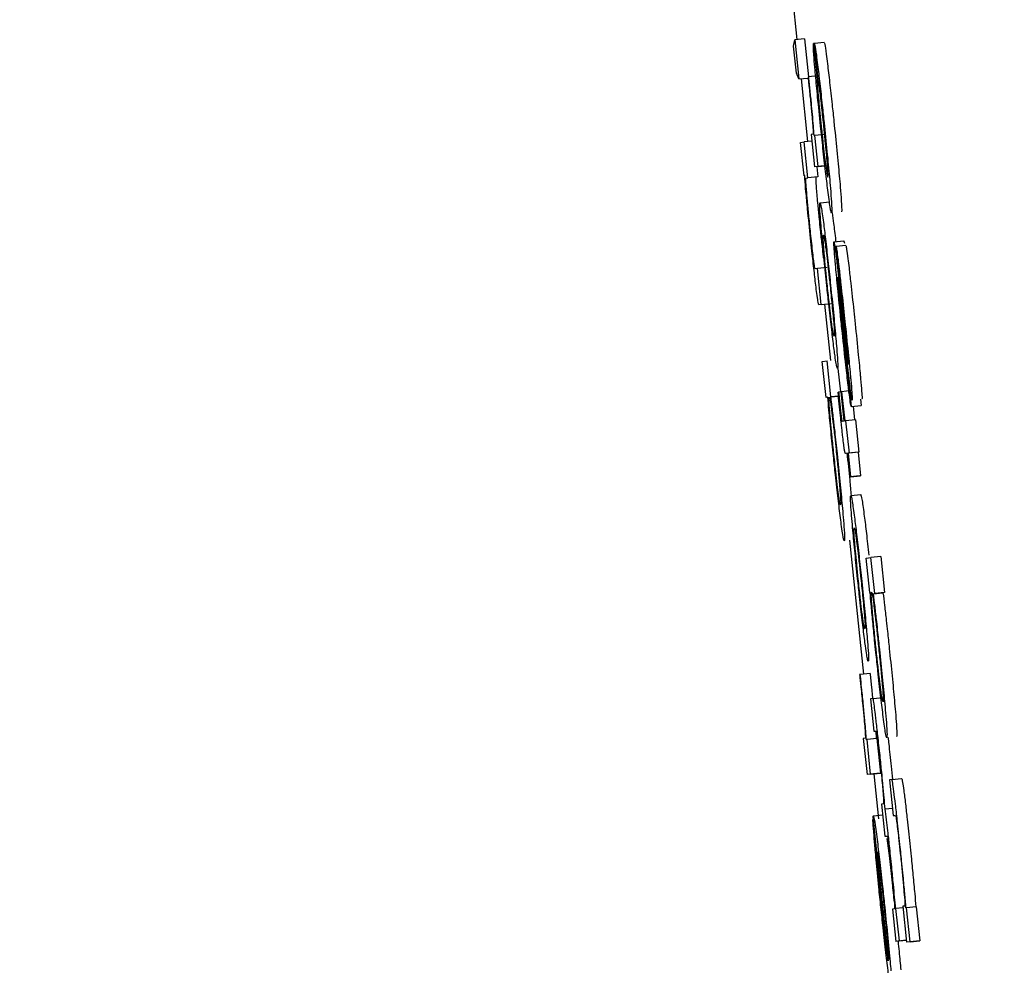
# Model space of a CAD drawing. Header units: inches. Extents: x 170 to 312, y 215 to 248.
# Tile 206 of 256: x 210.2375 to 210.2571, y 243.629 to 243.6478. Entities that reach past the tile are written whole.
import ezdxf

# ---------------------------------------------------------------- set-up
doc = ezdxf.new("R2010")
doc.units = ezdxf.units.IN
doc.header["$LTSCALE"] = 0.25
doc.header["$MEASUREMENT"] = 0
doc.layers.add('ANNOTATIONS', color=1, linetype='Continuous')
doc.layers.add('MOTOR RH', color=7, linetype='Continuous')
doc.styles.add('ARIAL', font='arial.ttf', dxfattribs={"height": 0.09375})
doc.dimstyles.new('STANDARD$0', dxfattribs={"dimtxt": 0.09375, "dimasz": 0.09375, "dimexe": 0.03125, "dimexo": 0.046875, "dimgap": 0.09, "dimtad": 0, "dimtih": 1, "dimtoh": 1, "dimdec": 4, "dimzin": 0, "dimdsep": 46, "dimtxsty": 'ARIAL', "dimcen": 0.09, "dimadec": 0, "dimazin": 0, "dimtfac": 1, "dimtdec": 4, "dimtofl": 0, "dimtmove": 0, "dimatfit": 1, "dimfxl": 1, "dimtolj": 1, "dimtzin": 0, "dimarcsym": 0})

# ---------------------------------------------------------------- blocks, each defined once
blk = doc.blocks.new('*D31')
at = {"layer": 'ANNOTATIONS', "color": 0, "lineweight": -2, "transparency": 16777216}
for p, q in [((209.952995, 244.125047), (211.798957, 244.125047)), ((211.767707, 244.031297), (211.767707, 242.331666)), ((211.767707, 240.197174), (211.767707, 241.896805)), ((211.037182, 240.103424), (211.798957, 240.103424))]:
    blk.add_line(p, q, dxfattribs=at)
at = {"layer": 'ANNOTATIONS', "color": 0, "transparency": 16777216}
for points in [[(211.752082, 244.031297), (211.783332, 244.031297), (211.767707, 244.125047)], [(211.752082, 240.197174), (211.783332, 240.197174), (211.767707, 240.103424)]]:
    blk.add_solid(points, dxfattribs=at)
at = {"layer": 'defpoints', "color": 0, "transparency": 16777216}
for p in [(209.90612, 244.125047), (210.990307, 240.103424), (211.767707, 240.103424)]:
    blk.add_point(p, dxfattribs=at)
at = {"layer": 'ANNOTATIONS', "color": 0, "transparency": 16777216, "insert": (211.767707, 242.114236), "char_height": 0.09375, "attachment_point": 5, "style": 'ARIAL'}
blk.add_mtext('\\A1;OPENING\\PHEIGHT', dxfattribs=at)
blk = doc.blocks.new('*D32')
at = {"layer": 'ANNOTATIONS', "color": 0, "lineweight": -2, "transparency": 16777216}
for p, q in [((209.952995, 244.96103), (212.453946, 244.96103)), ((212.422696, 244.86728), (212.422696, 242.749657)), ((212.422696, 240.197174), (212.422696, 242.314797)), ((211.957527, 240.103424), (212.453946, 240.103424))]:
    blk.add_line(p, q, dxfattribs=at)
at = {"layer": 'ANNOTATIONS', "color": 0, "transparency": 16777216}
for points in [[(212.407071, 244.86728), (212.438321, 244.86728), (212.422696, 244.96103)], [(212.407071, 240.197174), (212.438321, 240.197174), (212.422696, 240.103424)]]:
    blk.add_solid(points, dxfattribs=at)
at = {"layer": 'defpoints', "color": 0, "transparency": 16777216}
for p in [(209.90612, 244.96103), (211.910652, 240.103424), (212.422696, 240.103424)]:
    blk.add_point(p, dxfattribs=at)
at = {"layer": 'ANNOTATIONS', "color": 0, "transparency": 16777216, "insert": (212.422696, 242.532227), "char_height": 0.09375, "attachment_point": 5, "style": 'ARIAL'}
blk.add_mtext('\\A1;TOTAL\\PHEIGHT', dxfattribs=at)

msp = doc.modelspace()

# ---------------------------------------------------------------- linework, layer by layer
at = {"layer": 'MOTOR RH'}
for p, q in [((210.252598, 243.65074), (210.252948, 243.647397)), ((210.252882, 243.647268), (210.252905, 243.647392)), ((210.252939, 243.646729), (210.252882, 243.647268)), ((210.253101, 243.647412), (210.252905, 243.647392)), ((210.252905, 243.647392), (210.252987, 243.646614)), ((210.253101, 243.647412), (210.25318, 243.646658)), ((210.253295, 243.647321), (210.253274, 243.647318)), ((210.253274, 243.647318), (210.253349, 243.646604)), ((210.25349, 243.647341), (210.253295, 243.647321)), ((210.25337, 243.646606), (210.253295, 243.647321)), ((210.252987, 243.646614), (210.252939, 243.646729)), ((210.253181, 243.646658), (210.253168, 243.646657)), ((210.253362, 243.646678), (210.253181, 243.646658)), ((210.252987, 243.646614), (210.25317, 243.646633)), ((210.25303, 243.646618), (210.25316, 243.645371)), ((210.253266, 243.645515), (210.253229, 243.64551)), ((210.253229, 243.64551), (210.253296, 243.644867)), ((210.253302, 243.645492), (210.25329, 243.645491)), ((210.253498, 243.645513), (210.253302, 243.645492)), ((210.253367, 243.644876), (210.253302, 243.645492)), ((210.253021, 243.645355), (210.253092, 243.645364)), ((210.253091, 243.644693), (210.253021, 243.645355)), ((210.253242, 243.64538), (210.253092, 243.645364)), ((210.253167, 243.64465), (210.253092, 243.645364)), ((210.253367, 243.644876), (210.253562, 243.644897)), ((210.253492, 243.644888), (210.253296, 243.644867)), ((210.253367, 243.644876), (210.253296, 243.644867)), ((210.253341, 243.644872), (210.253363, 243.64467)), ((210.253102, 243.644694), (210.253091, 243.644693)), ((210.253131, 243.644645), (210.253167, 243.64465)), ((210.253363, 243.64467), (210.253167, 243.64465)), ((210.253363, 243.64467), (210.253327, 243.644666)), ((210.253407, 243.644155), (210.253603, 243.644176)), ((210.253646, 243.643953), (210.253676, 243.643744)), ((210.253684, 243.64338), (210.253879, 243.643401)), ((210.253723, 243.643284), (210.253726, 243.643284)), ((210.253798, 243.642569), (210.253723, 243.643284)), ((210.253921, 243.643304), (210.253726, 243.643284)), ((210.253356, 243.642848), (210.253311, 243.642843)), ((210.253552, 243.642869), (210.253356, 243.642848)), ((210.253431, 243.642134), (210.253356, 243.642848)), ((210.253431, 243.642134), (210.253627, 243.642155)), ((210.253431, 243.642134), (210.253386, 243.642128)), ((210.253499, 243.64214), (210.253616, 243.641021)), ((210.253916, 243.641279), (210.253831, 243.642057)), ((210.253836, 243.642133), (210.253893, 243.641605)), ((210.253451, 243.641001), (210.253549, 243.641014)), ((210.253527, 243.640287), (210.253451, 243.641001)), ((210.253624, 243.640299), (210.253549, 243.641014)), ((210.253763, 243.640864), (210.253812, 243.640398)), ((210.253954, 243.640824), (210.254029, 243.64011)), ((210.253967, 243.640965), (210.253971, 243.640951)), ((210.253765, 243.640393), (210.253776, 243.640394)), ((210.253826, 243.640399), (210.253776, 243.640394)), ((210.253826, 243.6404), (210.253837, 243.640402)), ((210.253887, 243.639821), (210.253826, 243.6404)), ((210.254033, 243.640422), (210.253837, 243.640402)), ((210.253837, 243.640402), (210.253898, 243.639823)), ((210.253562, 243.640291), (210.253527, 243.640287)), ((210.253616, 243.640298), (210.253773, 243.640315)), ((210.253616, 243.640298), (210.253624, 243.640299)), ((210.253773, 243.640315), (210.253624, 243.640299)), ((210.254212, 243.640253), (210.254225, 243.64013)), ((210.254029, 243.64011), (210.254225, 243.64013)), ((210.254065, 243.640114), (210.254094, 243.639843)), ((210.253844, 243.639815), (210.253887, 243.639821)), ((210.253898, 243.639823), (210.253916, 243.639824)), ((210.254112, 243.639845), (210.253916, 243.639824)), ((210.253916, 243.639824), (210.253984, 243.639181)), ((210.254112, 243.639845), (210.254179, 243.639202)), ((210.253914, 243.639173), (210.253913, 243.639173)), ((210.253955, 243.639178), (210.253914, 243.639173)), ((210.254004, 243.638709), (210.253955, 243.639178)), ((210.254162, 243.6392), (210.253966, 243.639179)), ((210.253984, 243.639181), (210.253966, 243.639179)), ((210.253966, 243.639179), (210.254015, 243.63871)), ((210.254179, 243.639202), (210.253984, 243.639181)), ((210.254179, 243.639202), (210.254162, 243.6392)), ((210.254162, 243.6392), (210.254211, 243.638731)), ((210.2542, 243.638729), (210.254004, 243.638709)), ((210.254015, 243.63871), (210.254004, 243.638709)), ((210.254015, 243.63871), (210.254211, 243.638731)), ((210.254211, 243.638731), (210.2542, 243.638729)), ((210.254019, 243.638338), (210.254215, 243.638358)), ((210.25399, 243.637451), (210.254268, 243.634791)), ((210.254324, 243.637092), (210.25442, 243.637105)), ((210.254395, 243.636411), (210.254324, 243.637092)), ((210.254616, 243.637125), (210.25442, 243.637105)), ((210.254495, 243.63639), (210.25442, 243.637105)), ((210.254616, 243.637125), (210.254691, 243.636411)), ((210.254404, 243.636412), (210.254395, 243.636411)), ((210.254463, 243.636386), (210.254658, 243.636406)), ((210.254463, 243.636386), (210.254495, 243.63639)), ((210.254691, 243.636411), (210.254495, 243.63639)), ((210.254691, 243.636411), (210.254658, 243.636406)), ((210.254206, 243.634784), (210.254193, 243.634783)), ((210.254402, 243.634805), (210.254206, 243.634784)), ((210.25443, 243.634541), (210.254453, 243.634316)), ((210.25446, 243.634304), (210.254656, 243.634324)), ((210.25446, 243.634304), (210.254408, 243.634297)), ((210.254408, 243.634297), (210.254475, 243.633654)), ((210.254475, 243.633654), (210.254522, 243.63366)), ((210.254304, 243.633515), (210.254267, 243.63351)), ((210.254267, 243.63351), (210.254342, 243.632795)), ((210.254341, 243.633489), (210.254329, 243.633488)), ((210.254536, 243.63351), (210.254341, 243.633489)), ((210.254413, 243.632804), (210.254341, 243.633489)), ((210.254536, 243.63351), (210.254608, 243.632825)), ((210.254538, 243.632816), (210.254342, 243.632795)), ((210.254413, 243.632804), (210.254342, 243.632795)), ((210.254413, 243.632804), (210.254608, 243.632825)), ((210.254476, 243.632809), (210.254569, 243.631917)), ((210.254608, 243.632825), (210.254538, 243.632816)), ((210.254833, 243.6327), (210.254786, 243.632693)), ((210.254786, 243.632693), (210.254861, 243.631979)), ((210.254833, 243.6327), (210.255029, 243.63272)), ((210.254667, 243.632216), (210.254627, 243.63221)), ((210.254627, 243.63221), (210.254695, 243.631568)), ((210.254467, 243.631974), (210.25465, 243.631993)), ((210.254846, 243.632123), (210.254701, 243.632108)), ((210.254861, 243.631979), (210.254907, 243.631985)), ((210.254467, 243.631906), (210.254459, 243.631905)), ((210.254459, 243.631905), (210.254534, 243.631191)), ((210.254763, 243.629093), (210.254461, 243.631958)), ((210.254695, 243.631568), (210.254744, 243.631574)), ((210.254542, 243.631192), (210.254534, 243.631191)), ((210.25477, 243.629124), (210.254546, 243.63126)), ((210.254887, 243.630129), (210.254847, 243.630124)), ((210.254847, 243.630124), (210.254914, 243.629481)), ((210.254917, 243.630133), (210.254909, 243.630132)), ((210.255054, 243.630147), (210.254917, 243.630133)), ((210.254985, 243.62949), (210.254917, 243.630133)), ((210.255095, 243.630183), (210.255051, 243.630178)), ((210.255051, 243.630178), (210.255126, 243.629464)), ((210.255125, 243.63015), (210.255116, 243.630149)), ((210.255321, 243.63017), (210.255125, 243.63015)), ((210.255196, 243.629472), (210.255125, 243.63015)), ((210.255321, 243.63017), (210.255392, 243.629493)), ((210.25511, 243.629502), (210.254914, 243.629481)), ((210.254985, 243.62949), (210.254914, 243.629481)), ((210.254985, 243.62949), (210.255122, 243.629504)), ((210.255122, 243.629503), (210.25511, 243.629502)), ((210.255322, 243.629484), (210.255126, 243.629464)), ((210.255196, 243.629472), (210.255126, 243.629464)), ((210.255196, 243.629472), (210.255392, 243.629493)), ((210.255392, 243.629493), (210.255322, 243.629484))]:
    msp.add_line(p, q, dxfattribs=at)
for points, knots in [([(210.25331, 243.646784), (210.253302, 243.64687), (210.253283, 243.64709), (210.253274, 243.64725), (210.253274, 243.647301), (210.253274, 243.647318)], [0, 0, 0, 0, 0.297508, 0.760144, 1, 1, 1, 1]), ([(210.253295, 243.647321), (210.253298, 243.647312), (210.253305, 243.647291), (210.253328, 243.647138), (210.25335, 243.646962), (210.253359, 243.646894)], [0, 0, 0, 0, 0.310526, 0.73693, 1, 1, 1, 1]), ([(210.25349, 243.647341), (210.253493, 243.647333), (210.253501, 243.647312), (210.253524, 243.647158), (210.253546, 243.646982), (210.253554, 243.646915)], [0, 0, 0, 0, 0.310514, 0.736903, 1, 1, 1, 1]), ([(210.253359, 243.646894), (210.253373, 243.646776), (210.253401, 243.64654), (210.253447, 243.646125), (210.253475, 243.645859), (210.253487, 243.645746)], [0, 0, 0, 0, 0.3657506, 0.7303022, 1, 1, 1, 1]), ([(210.253554, 243.646915), (210.253568, 243.646797), (210.253597, 243.64656), (210.253643, 243.646146), (210.253671, 243.64588), (210.253683, 243.645767)], [0, 0, 0, 0, 0.365742, 0.730297, 1, 1, 1, 1]), ([(210.253168, 243.646657), (210.25317, 243.646634), (210.253175, 243.646588), (210.253183, 243.646515), (210.253188, 243.646464), (210.253191, 243.646436)], [0, 0, 0, 0, 0.310421, 0.620428, 1, 1, 1, 1]), ([(210.253206, 243.646421), (210.253204, 243.646448), (210.253198, 243.646501), (210.253189, 243.64658), (210.253184, 243.646632), (210.253181, 243.646658)], [0, 0, 0, 0, 0.336831, 0.668929, 1, 1, 1, 1]), ([(210.253418, 243.645681), (210.253398, 243.645876), (210.253361, 243.646233), (210.253326, 243.646596), (210.253312, 243.646751), (210.25331, 243.646784)], [0, 0, 0, 0, 0.484499, 0.889986, 1, 1, 1, 1]), ([(210.253349, 243.646604), (210.253351, 243.646564), (210.253354, 243.64649), (210.253364, 243.646352), (210.253373, 243.64625), (210.253375, 243.64623)], [0, 0, 0, 0, 0.485668, 0.899273, 1, 1, 1, 1]), ([(210.253418, 243.646271), (210.253412, 243.646316), (210.253396, 243.646446), (210.253382, 243.646539), (210.253373, 243.646587), (210.25337, 243.646606)], [0, 0, 0, 0, 0.239502, 0.701395, 1, 1, 1, 1]), ([(210.253191, 243.646436), (210.253202, 243.646332), (210.253224, 243.646125), (210.253249, 243.645858), (210.253258, 243.645743), (210.253263, 243.645691)], [0, 0, 0, 0, 0.349914, 0.703099, 1, 1, 1, 1]), ([(210.25329, 243.645491), (210.253281, 243.645614), (210.253269, 243.645782), (210.253235, 243.646142), (210.253216, 243.646326), (210.253206, 243.646421)], [0, 0, 0, 0, 0.564918, 0.7763, 1, 1, 1, 1]), ([(210.25348, 243.645708), (210.253466, 243.645838), (210.253444, 243.646043), (210.253425, 243.64621), (210.253418, 243.646271)], [0, 0, 0, 0, 0.637389, 1, 1, 1, 1]), ([(210.253375, 243.64623), (210.253382, 243.646156), (210.253396, 243.646008), (210.253417, 243.645798), (210.253429, 243.645682), (210.253432, 243.645656)], [0, 0, 0, 0, 0.437269, 0.874328, 1, 1, 1, 1]), ([(210.253263, 243.645691), (210.253265, 243.645652), (210.253274, 243.645523), (210.253269, 243.645518), (210.253266, 243.645515)], [0, 0, 0, 0, 0.302244, 1, 1, 1, 1]), ([(210.253562, 243.644406), (210.253548, 243.644523), (210.253519, 243.644757), (210.253467, 243.645219), (210.253434, 243.645533), (210.253418, 243.645681)], [0, 0, 0, 0, 0.34477, 0.69002, 1, 1, 1, 1]), ([(210.253553, 243.644941), (210.253548, 243.645006), (210.253538, 243.645127), (210.253513, 243.645389), (210.253493, 243.645586), (210.253482, 243.645693), (210.25348, 243.645708)], [0, 0, 0, 0, 0.353559, 0.652351, 0.950402, 1, 1, 1, 1]), ([(210.253487, 243.645746), (210.253507, 243.645553), (210.253547, 243.645166), (210.25359, 243.64472), (210.253607, 243.644518), (210.253613, 243.644446)], [0, 0, 0, 0, 0.390143, 0.783014, 1, 1, 1, 1]), ([(210.253683, 243.645767), (210.253703, 243.645574), (210.253743, 243.645186), (210.253785, 243.644741), (210.253803, 243.644539), (210.253809, 243.644467)], [0, 0, 0, 0, 0.390445, 0.783018, 1, 1, 1, 1]), ([(210.253432, 243.645656), (210.253443, 243.645551), (210.253464, 243.645357), (210.253493, 243.645105), (210.253509, 243.644977), (210.253516, 243.644922), (210.253517, 243.644917)], [0, 0, 0, 0, 0.358036, 0.66096, 0.96346, 1, 1, 1, 1]), ([(210.253517, 243.644917), (210.253529, 243.644833), (210.253551, 243.644677), (210.253558, 243.64467), (210.253562, 243.644666)], [0, 0, 0, 0, 0.540623, 1, 1, 1, 1]), ([(210.253562, 243.644666), (210.253564, 243.644672), (210.253567, 243.644683), (210.253565, 243.644768), (210.253557, 243.644882), (210.253553, 243.644941)], [0, 0, 0, 0, 0.379918, 0.683895, 1, 1, 1, 1]), ([(210.25322, 243.643449), (210.253199, 243.643648), (210.253164, 243.64398), (210.253126, 243.644386), (210.253109, 243.644588), (210.253103, 243.644673), (210.253102, 243.644694)], [0, 0, 0, 0, 0.385994, 0.648521, 0.910576, 1, 1, 1, 1]), ([(210.253125, 243.644599), (210.253125, 243.644614), (210.253126, 243.644643), (210.253129, 243.644644), (210.253131, 243.644645)], [0, 0, 0, 0, 0.4968929, 1, 1, 1, 1]), ([(210.253137, 243.644412), (210.253134, 243.644449), (210.253128, 243.644534), (210.253126, 243.644576), (210.253125, 243.644599)], [0, 0, 0, 0, 0.438281, 1, 1, 1, 1]), ([(210.253327, 243.644666), (210.253325, 243.644665), (210.253321, 243.644664), (210.253321, 243.644634), (210.253321, 243.64462)], [0, 0, 0, 0, 0.4981863, 1, 1, 1, 1]), ([(210.253321, 243.64462), (210.253321, 243.644602), (210.253323, 243.644563), (210.253329, 243.644479), (210.253333, 243.644432)], [0, 0, 0, 0, 0.438183, 1, 1, 1, 1]), ([(210.253215, 243.6436), (210.253204, 243.643705), (210.253182, 243.643915), (210.253155, 243.644203), (210.253143, 243.644341), (210.253137, 243.644412)], [0, 0, 0, 0, 0.326992, 0.655426, 1, 1, 1, 1]), ([(210.253333, 243.644432), (210.253341, 243.644334), (210.253355, 243.644168), (210.253385, 243.643861), (210.253403, 243.64369), (210.253411, 243.64362)], [0, 0, 0, 0, 0.464953, 0.780929, 1, 1, 1, 1]), ([(210.253637, 243.643951), (210.25363, 243.643964), (210.253618, 243.643988), (210.253579, 243.644277), (210.253562, 243.644406)], [0, 0, 0, 0, 0.5544819, 1, 1, 1, 1]), ([(210.253613, 243.644446), (210.253621, 243.644348), (210.25364, 243.644102), (210.253644, 243.643969), (210.253639, 243.643956), (210.253637, 243.643951)], [0, 0, 0, 0, 0.305745, 0.77065, 1, 1, 1, 1]), ([(210.253809, 243.644467), (210.253816, 243.644369), (210.253836, 243.644123), (210.25384, 243.643989), (210.253835, 243.643976), (210.253833, 243.643972)], [0, 0, 0, 0, 0.305743, 0.770695, 1, 1, 1, 1]), ([(210.253428, 243.643697), (210.253421, 243.643779), (210.253403, 243.644003), (210.2534, 243.644135), (210.253405, 243.64415), (210.253407, 243.644155)], [0, 0, 0, 0, 0.2641698, 0.7266877, 1, 1, 1, 1]), ([(210.253407, 243.644155), (210.253414, 243.644142), (210.253426, 243.644119), (210.253464, 243.643843), (210.25348, 243.643723)], [0, 0, 0, 0, 0.5647654, 1, 1, 1, 1]), ([(210.25348, 243.643723), (210.253493, 243.643617), (210.25352, 243.643404), (210.253569, 243.642965), (210.253602, 243.642661), (210.253617, 243.642516)], [0, 0, 0, 0, 0.341502, 0.684239, 1, 1, 1, 1]), ([(210.253676, 243.643744), (210.253688, 243.643645), (210.253702, 243.643541), (210.253719, 243.643391), (210.253719, 243.643384)], [0, 0, 0, 0, 0.958345, 1, 1, 1, 1]), ([(210.253278, 243.643035), (210.253272, 243.643088), (210.253259, 243.643193), (210.253236, 243.643396), (210.253222, 243.643532), (210.253215, 243.6436)], [0, 0, 0, 0, 0.336164, 0.670864, 1, 1, 1, 1]), ([(210.253411, 243.64362), (210.253421, 243.643523), (210.253439, 243.643354), (210.253461, 243.643162), (210.25347, 243.643083), (210.253474, 243.643055)], [0, 0, 0, 0, 0.473705, 0.815035, 1, 1, 1, 1]), ([(210.253542, 243.642506), (210.253525, 243.642677), (210.253489, 243.643021), (210.25345, 243.643433), (210.253434, 243.643622), (210.253428, 243.643697)], [0, 0, 0, 0, 0.374491, 0.751013, 1, 1, 1, 1]), ([(210.253328, 243.642479), (210.253315, 243.642585), (210.25329, 243.642795), (210.253252, 243.643146), (210.253229, 243.643364), (210.25322, 243.643449)], [0, 0, 0, 0, 0.378553, 0.75558, 1, 1, 1, 1]), ([(210.253484, 243.643228), (210.253479, 243.643295), (210.253466, 243.643481), (210.25347, 243.643509), (210.253475, 243.643512), (210.253475, 243.643512)], [0, 0, 0, 0, 0.333495, 0.921963, 1, 1, 1, 1]), ([(210.253475, 243.643512), (210.253479, 243.643507), (210.253486, 243.643494), (210.253504, 243.643386), (210.25352, 243.643266), (210.253522, 243.64325)], [0, 0, 0, 0, 0.408967, 0.922235, 1, 1, 1, 1]), ([(210.253713, 243.642946), (210.253704, 243.643048), (210.253686, 243.64325), (210.25368, 243.643368), (210.253683, 243.643378), (210.253684, 243.64338)], [0, 0, 0, 0, 0.407175, 0.816653, 1, 1, 1, 1]), ([(210.253684, 243.64338), (210.253685, 243.643379), (210.253687, 243.643375), (210.253693, 243.643346), (210.253695, 243.643329)], [0, 0, 0, 0, 0.43626, 1, 1, 1, 1]), ([(210.253695, 243.643329), (210.253702, 243.643289), (210.253712, 243.643219), (210.253731, 243.64306), (210.253739, 243.642991)], [0, 0, 0, 0, 0.5661576, 1, 1, 1, 1]), ([(210.253879, 243.643401), (210.25388, 243.643399), (210.253883, 243.643396), (210.253888, 243.643366), (210.253891, 243.64335)], [0, 0, 0, 0, 0.436258, 1, 1, 1, 1]), ([(210.253553, 243.642507), (210.253543, 243.642605), (210.253523, 243.642801), (210.253499, 243.643054), (210.253489, 243.643173), (210.253484, 243.643228)], [0, 0, 0, 0, 0.348314, 0.697698, 1, 1, 1, 1]), ([(210.253522, 243.64325), (210.25353, 243.643188), (210.253546, 243.643063), (210.253576, 243.642794), (210.253597, 243.642603), (210.253607, 243.642511)], [0, 0, 0, 0, 0.339056, 0.680161, 1, 1, 1, 1]), ([(210.253726, 243.643284), (210.25373, 243.643267), (210.253737, 243.643233), (210.253761, 243.643054), (210.253779, 243.642902), (210.253787, 243.642838)], [0, 0, 0, 0, 0.3681122, 0.7371114, 1, 1, 1, 1]), ([(210.253921, 243.643304), (210.253925, 243.643287), (210.253933, 243.643253), (210.253957, 243.643075), (210.253975, 243.642923), (210.253983, 243.642859)], [0, 0, 0, 0, 0.368277, 0.737076, 1, 1, 1, 1]), ([(210.253311, 243.642843), (210.253308, 243.642848), (210.253303, 243.642856), (210.253288, 243.642952), (210.25328, 243.643016), (210.253278, 243.643035)], [0, 0, 0, 0, 0.61149, 0.887101, 1, 1, 1, 1]), ([(210.253832, 243.641751), (210.253809, 243.641967), (210.25377, 243.642342), (210.253731, 243.642743), (210.253716, 243.642907), (210.253713, 243.642946)], [0, 0, 0, 0, 0.504625, 0.879666, 1, 1, 1, 1]), ([(210.253739, 243.642991), (210.25375, 243.642902), (210.253781, 243.642631), (210.253814, 243.642333), (210.253836, 243.642133)], [0, 0, 0, 0, 0.329992, 1, 1, 1, 1]), ([(210.253787, 243.642838), (210.253798, 243.642741), (210.253828, 243.642484), (210.253871, 243.642091), (210.2539, 243.641816), (210.253909, 243.641731)], [0, 0, 0, 0, 0.296681, 0.781278, 1, 1, 1, 1]), ([(210.253983, 243.642859), (210.253994, 243.642762), (210.254024, 243.642505), (210.254067, 243.642111), (210.254096, 243.641837), (210.254105, 243.641751)], [0, 0, 0, 0, 0.296681, 0.781668, 1, 1, 1, 1]), ([(210.253757, 243.642666), (210.253757, 243.642661), (210.253756, 243.64265), (210.253762, 243.642563), (210.25377, 243.642476), (210.253774, 243.642434)], [0, 0, 0, 0, 0.339255, 0.679474, 1, 1, 1, 1]), ([(210.253763, 243.642635), (210.253762, 243.64264), (210.253761, 243.64265), (210.253759, 243.642662), (210.253758, 243.642665), (210.253757, 243.642666)], [0, 0, 0, 0, 0.307012, 0.614251, 1, 1, 1, 1]), ([(210.253781, 243.642498), (210.253779, 243.642514), (210.253774, 243.642559), (210.253768, 243.642604), (210.253765, 243.642626), (210.253763, 243.642635)], [0, 0, 0, 0, 0.244782, 0.674056, 1, 1, 1, 1]), ([(210.253823, 243.64241), (210.253819, 243.642436), (210.253812, 243.642495), (210.253804, 243.64254), (210.2538, 243.642559), (210.253798, 243.642569)], [0, 0, 0, 0, 0.280076, 0.635764, 1, 1, 1, 1]), ([(210.253386, 243.642128), (210.253381, 243.642136), (210.253374, 243.642149), (210.253354, 243.642276), (210.253335, 243.642419), (210.253328, 243.642479)], [0, 0, 0, 0, 0.470137, 0.777261, 1, 1, 1, 1]), ([(210.253678, 243.641314), (210.253664, 243.641429), (210.253635, 243.64166), (210.253586, 243.642098), (210.253555, 243.642386), (210.253542, 243.642506)], [0, 0, 0, 0, 0.368024, 0.738039, 1, 1, 1, 1]), ([(210.253636, 243.641784), (210.253627, 243.641855), (210.253609, 243.641998), (210.253579, 243.642267), (210.25356, 243.642441), (210.253553, 243.642507)], [0, 0, 0, 0, 0.3817677, 0.7670455, 1, 1, 1, 1]), ([(210.253607, 243.642511), (210.25362, 243.642379), (210.253643, 243.642158), (210.253668, 243.641891), (210.253685, 243.64169), (210.253694, 243.64153), (210.253689, 243.641515), (210.253685, 243.641506)], [0, 0, 0, 0, 0.191753, 0.321588, 0.451256, 0.660124, 1, 1, 1, 1]), ([(210.253617, 243.642516), (210.253636, 243.642334), (210.253674, 243.641969), (210.253713, 243.641556), (210.253729, 243.641373), (210.253734, 243.641311)], [0, 0, 0, 0, 0.395802, 0.794661, 1, 1, 1, 1]), ([(210.253774, 243.642434), (210.253782, 243.642343), (210.253802, 243.642142), (210.253825, 243.641914), (210.253838, 243.64179)], [0, 0, 0, 0, 0.455666, 1, 1, 1, 1]), ([(210.253831, 243.642057), (210.253822, 243.642132), (210.253805, 243.642286), (210.253789, 243.642427), (210.253781, 243.642498)], [0, 0, 0, 0, 0.495744, 1, 1, 1, 1]), ([(210.253858, 243.642105), (210.253849, 243.642188), (210.253836, 243.642299), (210.253825, 243.642387), (210.253823, 243.64241)], [0, 0, 0, 0, 0.734248, 1, 1, 1, 1]), ([(210.253901, 243.641704), (210.253894, 243.641771), (210.25388, 243.641907), (210.253865, 243.642039), (210.253858, 243.642105)], [0, 0, 0, 0, 0.493961, 1, 1, 1, 1]), ([(210.253685, 243.641506), (210.253682, 243.64151), (210.253675, 243.641521), (210.253657, 243.641623), (210.253639, 243.641761), (210.253636, 243.641784)], [0, 0, 0, 0, 0.3749705, 0.897199, 1, 1, 1, 1]), ([(210.253838, 243.64179), (210.253848, 243.641699), (210.25387, 243.641489), (210.253896, 243.641255), (210.25391, 243.641134), (210.253913, 243.641113)], [0, 0, 0, 0, 0.384973, 0.891116, 1, 1, 1, 1]), ([(210.253966, 243.640531), (210.253951, 243.640659), (210.253915, 243.640968), (210.253867, 243.641412), (210.253838, 243.64169), (210.253832, 243.641751)], [0, 0, 0, 0, 0.355758, 0.858091, 1, 1, 1, 1]), ([(210.253893, 243.641605), (210.253903, 243.641513), (210.253922, 243.641346), (210.253942, 243.641159), (210.253952, 243.64108), (210.253954, 243.641064)], [0, 0, 0, 0, 0.49354, 0.893937, 1, 1, 1, 1]), ([(210.253956, 243.641156), (210.253949, 243.641234), (210.253932, 243.641403), (210.253912, 243.641598), (210.253901, 243.641704)], [0, 0, 0, 0, 0.458387, 1, 1, 1, 1]), ([(210.253909, 243.641731), (210.253931, 243.641522), (210.253969, 243.64116), (210.254004, 243.640799), (210.254016, 243.640658), (210.254018, 243.640635)], [0, 0, 0, 0, 0.534805, 0.926516, 1, 1, 1, 1]), ([(210.254105, 243.641751), (210.254127, 243.641543), (210.254164, 243.641181), (210.254199, 243.64082), (210.254212, 243.640678), (210.254214, 243.640656)], [0, 0, 0, 0, 0.534799, 0.926501, 1, 1, 1, 1]), ([(210.253754, 243.640863), (210.25375, 243.640869), (210.25374, 243.640886), (210.253713, 243.641046), (210.253685, 243.641263), (210.253678, 243.641314)], [0, 0, 0, 0, 0.332309, 0.844563, 1, 1, 1, 1]), ([(210.253734, 243.641311), (210.25374, 243.641229), (210.253758, 243.641009), (210.253761, 243.640882), (210.253756, 243.640868), (210.253754, 243.640863)], [0, 0, 0, 0, 0.271126, 0.727307, 1, 1, 1, 1]), ([(210.253991, 243.640613), (210.253981, 243.6407), (210.253956, 243.64091), (210.253931, 243.641142), (210.253916, 243.641279)], [0, 0, 0, 0, 0.4121942, 1, 1, 1, 1]), ([(210.253913, 243.641113), (210.253919, 243.641062), (210.253933, 243.640946), (210.253946, 243.640857), (210.253952, 243.640835), (210.253954, 243.640824)], [0, 0, 0, 0, 0.29389, 0.667532, 1, 1, 1, 1]), ([(210.253954, 243.641064), (210.253955, 243.641052), (210.253958, 243.641026), (210.253963, 243.640991), (210.253966, 243.640975), (210.253967, 243.640965)], [0, 0, 0, 0, 0.237072, 0.531249, 1, 1, 1, 1]), ([(210.253971, 243.640951), (210.253971, 243.640955), (210.253972, 243.640964), (210.253966, 243.64104), (210.253959, 243.641117), (210.253956, 243.641156)], [0, 0, 0, 0, 0.3318124, 0.6647168, 1, 1, 1, 1]), ([(210.254033, 243.64029), (210.254027, 243.640326), (210.254017, 243.640395), (210.253999, 243.640543), (210.253991, 243.640613)], [0, 0, 0, 0, 0.5314093, 1, 1, 1, 1]), ([(210.254018, 243.640635), (210.254026, 243.640548), (210.254041, 243.640372), (210.254048, 243.640252), (210.254046, 243.640241), (210.254045, 243.640236)], [0, 0, 0, 0, 0.369237, 0.739818, 1, 1, 1, 1]), ([(210.254214, 243.640656), (210.254222, 243.640568), (210.254237, 243.640392), (210.254244, 243.640273), (210.254242, 243.640261), (210.25424, 243.640257)], [0, 0, 0, 0, 0.369468, 0.739826, 1, 1, 1, 1]), ([(210.253814, 243.639927), (210.253806, 243.640005), (210.253789, 243.64016), (210.253773, 243.640315), (210.253765, 243.640393)], [0, 0, 0, 0, 0.4990894, 1, 1, 1, 1]), ([(210.253776, 243.640394), (210.253779, 243.640368), (210.253784, 243.640315), (210.253792, 243.640236), (210.253798, 243.640183), (210.253801, 243.640156)], [0, 0, 0, 0, 0.338167, 0.66765, 1, 1, 1, 1]), ([(210.254029, 243.64011), (210.254024, 243.640124), (210.254016, 243.640148), (210.253989, 243.640346), (210.253972, 243.640486), (210.253966, 243.640531)], [0, 0, 0, 0, 0.49936, 0.840955, 1, 1, 1, 1]), ([(210.253674, 243.639125), (210.253658, 243.639288), (210.253624, 243.639614), (210.253585, 243.640023), (210.253569, 243.64021), (210.253562, 243.640291)], [0, 0, 0, 0, 0.358681, 0.71911, 1, 1, 1, 1]), ([(210.2536, 243.640006), (210.253594, 243.640089), (210.253581, 243.640272), (210.253587, 243.640284), (210.25359, 243.640291)], [0, 0, 0, 0, 0.456485, 1, 1, 1, 1]), ([(210.25359, 243.640291), (210.253593, 243.640286), (210.2536, 243.640274), (210.253618, 243.64017), (210.253634, 243.64005), (210.253636, 243.640032)], [0, 0, 0, 0, 0.407544, 0.912613, 1, 1, 1, 1]), ([(210.253616, 243.640298), (210.253621, 243.640256), (210.253636, 243.640149), (210.253657, 243.639972), (210.253669, 243.639864)], [0, 0, 0, 0, 0.385381, 1, 1, 1, 1]), ([(210.254045, 243.640236), (210.254043, 243.640238), (210.254041, 243.640241), (210.254035, 243.640273), (210.254033, 243.64029)], [0, 0, 0, 0, 0.494249, 1, 1, 1, 1]), ([(210.253677, 243.639205), (210.253665, 243.639322), (210.253642, 243.639537), (210.253615, 243.63982), (210.253605, 243.639944), (210.2536, 243.640006)], [0, 0, 0, 0, 0.376423, 0.692686, 1, 1, 1, 1]), ([(210.253636, 243.640032), (210.253645, 243.639961), (210.253663, 243.63982), (210.253696, 243.63953), (210.253717, 243.639332), (210.253726, 243.639245)], [0, 0, 0, 0, 0.356874, 0.715936, 1, 1, 1, 1]), ([(210.253801, 243.640156), (210.253804, 243.640127), (210.253811, 243.640058), (210.253821, 243.639966), (210.253827, 243.639917), (210.253829, 243.6399)], [0, 0, 0, 0, 0.314277, 0.762623, 1, 1, 1, 1]), ([(210.253669, 243.639864), (210.253679, 243.63978), (210.253704, 243.639562), (210.253729, 243.639319), (210.253745, 243.639168)], [0, 0, 0, 0, 0.3822361, 1, 1, 1, 1]), ([(210.253856, 243.639538), (210.253852, 243.639573), (210.253844, 243.639643), (210.25383, 243.639774), (210.25382, 243.639869), (210.253814, 243.639927)], [0, 0, 0, 0, 0.282835, 0.566025, 1, 1, 1, 1]), ([(210.253829, 243.6399), (210.253831, 243.639884), (210.253837, 243.639836), (210.253841, 243.639819), (210.253843, 243.639817), (210.253844, 243.639815)], [0, 0, 0, 0, 0.21754, 0.649518, 1, 1, 1, 1]), ([(210.253889, 243.639267), (210.253884, 243.639303), (210.253875, 243.63937), (210.253862, 243.639485), (210.253856, 243.639538)], [0, 0, 0, 0, 0.537128, 1, 1, 1, 1]), ([(210.253726, 243.639245), (210.253738, 243.63913), (210.253762, 243.6389), (210.253789, 243.638619), (210.253799, 243.638495), (210.253803, 243.638444)], [0, 0, 0, 0, 0.368477, 0.739966, 1, 1, 1, 1]), ([(210.253914, 243.639173), (210.253912, 243.639174), (210.253908, 243.639176), (210.253901, 243.639193), (210.253893, 243.639242), (210.253889, 243.639267)], [0, 0, 0, 0, 0.392066, 0.692826, 1, 1, 1, 1]), ([(210.253813, 243.637896), (210.253798, 243.638017), (210.253769, 243.638259), (210.253719, 243.638707), (210.253688, 243.639), (210.253674, 243.639125)], [0, 0, 0, 0, 0.364008, 0.728638, 1, 1, 1, 1]), ([(210.253814, 243.638155), (210.253809, 243.638164), (210.253801, 243.638178), (210.253776, 243.638342), (210.25375, 243.638544), (210.253716, 243.638839), (210.253691, 243.639073), (210.253677, 243.639205)], [0, 0, 0, 0, 0.343662, 0.518195, 0.663534, 0.809696, 1, 1, 1, 1]), ([(210.253745, 243.639168), (210.253765, 243.638984), (210.253803, 243.638613), (210.253844, 243.638179), (210.253861, 243.637983), (210.253867, 243.637909)], [0, 0, 0, 0, 0.382685, 0.768157, 1, 1, 1, 1]), ([(210.253941, 243.639189), (210.253961, 243.639001), (210.253993, 243.638693), (210.254017, 243.638438), (210.254026, 243.638339)], [0, 0, 0, 0, 0.611007, 1, 1, 1, 1]), ([(210.253803, 243.638444), (210.253809, 243.638365), (210.253823, 243.638175), (210.253817, 243.638162), (210.253814, 243.638155)], [0, 0, 0, 0, 0.416411, 1, 1, 1, 1]), ([(210.254039, 243.63788), (210.254033, 243.637961), (210.254015, 243.638186), (210.254011, 243.638317), (210.254017, 243.638332), (210.254019, 243.638338)], [0, 0, 0, 0, 0.264177, 0.726663, 1, 1, 1, 1]), ([(210.254019, 243.638338), (210.254026, 243.638324), (210.254038, 243.638301), (210.254075, 243.638026), (210.254092, 243.637906)], [0, 0, 0, 0, 0.564857, 1, 1, 1, 1]), ([(210.254215, 243.638358), (210.254222, 243.638345), (210.254234, 243.638322), (210.254271, 243.638046), (210.254287, 243.637926)], [0, 0, 0, 0, 0.564782, 1, 1, 1, 1]), ([(210.253888, 243.63744), (210.253885, 243.637446), (210.253875, 243.637462), (210.253849, 243.637616), (210.253821, 243.637836), (210.253813, 243.637896)], [0, 0, 0, 0, 0.320597, 0.814211, 1, 1, 1, 1]), ([(210.253867, 243.637909), (210.253874, 243.63782), (210.253893, 243.637585), (210.253896, 243.637458), (210.25389, 243.637445), (210.253888, 243.63744)], [0, 0, 0, 0, 0.2854547, 0.7550451, 1, 1, 1, 1]), ([(210.254154, 243.636688), (210.254137, 243.63686), (210.254101, 243.637203), (210.254062, 243.637616), (210.254046, 243.637804), (210.254039, 243.63788)], [0, 0, 0, 0, 0.37419, 0.750741, 1, 1, 1, 1]), ([(210.254092, 243.637906), (210.254105, 243.637799), (210.254132, 243.637586), (210.254181, 243.637148), (210.254213, 243.636844), (210.254229, 243.636698)], [0, 0, 0, 0, 0.3416558, 0.6839952, 1, 1, 1, 1]), ([(210.254287, 243.637926), (210.254301, 243.63782), (210.254327, 243.637608), (210.254361, 243.637304), (210.254378, 243.637153)], [0, 0, 0, 0, 0.499304, 1, 1, 1, 1]), ([(210.254096, 243.637411), (210.254091, 243.637478), (210.254077, 243.637663), (210.254082, 243.637691), (210.254087, 243.637694), (210.254087, 243.637695)], [0, 0, 0, 0, 0.333383, 0.921949, 1, 1, 1, 1]), ([(210.254087, 243.637695), (210.25409, 243.637689), (210.254098, 243.637677), (210.254116, 243.637568), (210.254132, 243.637448), (210.254134, 243.637432)], [0, 0, 0, 0, 0.408896, 0.922246, 1, 1, 1, 1]), ([(210.254165, 243.63669), (210.254155, 243.636788), (210.254135, 243.636984), (210.254111, 243.637236), (210.254101, 243.637355), (210.254096, 243.637411)], [0, 0, 0, 0, 0.347819, 0.697262, 1, 1, 1, 1]), ([(210.254134, 243.637432), (210.254142, 243.63737), (210.254158, 243.637246), (210.254188, 243.636976), (210.254209, 243.636785), (210.254218, 243.636693)], [0, 0, 0, 0, 0.339075, 0.680159, 1, 1, 1, 1]), ([(210.25429, 243.635496), (210.254276, 243.635612), (210.254247, 243.635843), (210.254198, 243.636281), (210.254167, 243.636569), (210.254154, 243.636688)], [0, 0, 0, 0, 0.368181, 0.738104, 1, 1, 1, 1]), ([(210.254248, 243.635966), (210.254239, 243.636037), (210.254221, 243.63618), (210.254191, 243.63645), (210.254172, 243.636624), (210.254165, 243.63669)], [0, 0, 0, 0, 0.382009, 0.767136, 1, 1, 1, 1]), ([(210.254218, 243.636693), (210.254232, 243.636561), (210.254255, 243.636341), (210.25428, 243.636074), (210.254297, 243.635872), (210.254306, 243.635713), (210.2543, 243.635698), (210.254297, 243.635688)], [0, 0, 0, 0, 0.191545, 0.321576, 0.451267, 0.66007, 1, 1, 1, 1]), ([(210.254229, 243.636698), (210.254248, 243.636516), (210.254286, 243.636151), (210.254325, 243.635738), (210.25434, 243.635555), (210.254346, 243.635493)], [0, 0, 0, 0, 0.395898, 0.79485, 1, 1, 1, 1]), ([(210.254456, 243.635834), (210.254445, 243.635953), (210.254424, 243.636171), (210.25441, 243.636337), (210.254404, 243.636412)], [0, 0, 0, 0, 0.5480135, 1, 1, 1, 1]), ([(210.254441, 243.636128), (210.254435, 243.636212), (210.254421, 243.636402), (210.254427, 243.636413), (210.254431, 243.636419)], [0, 0, 0, 0, 0.4444, 1, 1, 1, 1]), ([(210.254431, 243.636419), (210.254434, 243.636415), (210.254441, 243.636403), (210.254459, 243.636295), (210.254476, 243.636168), (210.254478, 243.636149)], [0, 0, 0, 0, 0.370044, 0.907324, 1, 1, 1, 1]), ([(210.254463, 243.636386), (210.254472, 243.636305), (210.254493, 243.63614), (210.254516, 243.635938), (210.254527, 243.635836)], [0, 0, 0, 0, 0.493267, 1, 1, 1, 1]), ([(210.254658, 243.636406), (210.254668, 243.636325), (210.254688, 243.636161), (210.254711, 243.635959), (210.254723, 243.635856)], [0, 0, 0, 0, 0.492979, 1, 1, 1, 1]), ([(210.254517, 243.63534), (210.254505, 243.635451), (210.254482, 243.635674), (210.254456, 243.63595), (210.254445, 243.636074), (210.254441, 243.636128)], [0, 0, 0, 0, 0.3627142, 0.7280491, 1, 1, 1, 1]), ([(210.254478, 243.636149), (210.254487, 243.636082), (210.254504, 243.635946), (210.254537, 243.635655), (210.254559, 243.635448), (210.25457, 243.635347)], [0, 0, 0, 0, 0.337152, 0.676186, 1, 1, 1, 1]), ([(210.254297, 243.635688), (210.254294, 243.635693), (210.254287, 243.635703), (210.254269, 243.635805), (210.254251, 243.635943), (210.254248, 243.635966)], [0, 0, 0, 0, 0.374945, 0.897196, 1, 1, 1, 1]), ([(210.254519, 243.635217), (210.25451, 243.6353), (210.254488, 243.635512), (210.254468, 243.635712), (210.254456, 243.635834)], [0, 0, 0, 0, 0.391431, 1, 1, 1, 1]), ([(210.254527, 243.635836), (210.254536, 243.635762), (210.254555, 243.635583), (210.254576, 243.635394), (210.254587, 243.635282)], [0, 0, 0, 0, 0.408291, 1, 1, 1, 1]), ([(210.254723, 243.635856), (210.254731, 243.635783), (210.254751, 243.635604), (210.254771, 243.635415), (210.254783, 243.635302)], [0, 0, 0, 0, 0.408297, 1, 1, 1, 1]), ([(210.254366, 243.635045), (210.254362, 243.635052), (210.254352, 243.635068), (210.254325, 243.635229), (210.254296, 243.635446), (210.25429, 243.635496)], [0, 0, 0, 0, 0.332334, 0.844694, 1, 1, 1, 1]), ([(210.254346, 243.635493), (210.254352, 243.635411), (210.254369, 243.635191), (210.254373, 243.635065), (210.254368, 243.635051), (210.254366, 243.635045)], [0, 0, 0, 0, 0.271253, 0.727297, 1, 1, 1, 1]), ([(210.254659, 243.634242), (210.254652, 243.634256), (210.254643, 243.634274), (210.25461, 243.634513), (210.254581, 243.634753), (210.254548, 243.635044), (210.254527, 243.635241), (210.254517, 243.63534)], [0, 0, 0, 0, 0.407769, 0.562667, 0.718897, 0.8577, 1, 1, 1, 1]), ([(210.25457, 243.635347), (210.254582, 243.635229), (210.254606, 243.634992), (210.254633, 243.634709), (210.254644, 243.634584), (210.254648, 243.634535)], [0, 0, 0, 0, 0.375036, 0.753666, 1, 1, 1, 1]), ([(210.254783, 243.635302), (210.254802, 243.635118), (210.254841, 243.634747), (210.254882, 243.634315), (210.254899, 243.634114), (210.254906, 243.634039)], [0, 0, 0, 0, 0.384213, 0.770335, 1, 1, 1, 1]), ([(210.254658, 243.633989), (210.254643, 243.63411), (210.254613, 243.634352), (210.254563, 243.634802), (210.254532, 243.635095), (210.254519, 243.635217)], [0, 0, 0, 0, 0.3681551, 0.7377073, 1, 1, 1, 1]), ([(210.254587, 243.635282), (210.254607, 243.635097), (210.254645, 243.634727), (210.254686, 243.634295), (210.254703, 243.634094), (210.25471, 243.634019)], [0, 0, 0, 0, 0.384227, 0.770097, 1, 1, 1, 1]), ([(210.254193, 243.634783), (210.254196, 243.634758), (210.254201, 243.634707), (210.25421, 243.634625), (210.254216, 243.634568), (210.254219, 243.634537)], [0, 0, 0, 0, 0.309552, 0.618734, 1, 1, 1, 1]), ([(210.254234, 243.63452), (210.254226, 243.634597), (210.254217, 243.634685), (210.254207, 243.634773), (210.254206, 243.634784)], [0, 0, 0, 0, 0.865419, 1, 1, 1, 1]), ([(210.254402, 243.634805), (210.254406, 243.634761), (210.254416, 243.634674), (210.254425, 243.634585), (210.25443, 243.634541)], [0, 0, 0, 0, 0.498432, 1, 1, 1, 1]), ([(210.254219, 243.634537), (210.254232, 243.634412), (210.254255, 243.634186), (210.254283, 243.633895), (210.254294, 243.63377), (210.254299, 243.63371)], [0, 0, 0, 0, 0.390526, 0.706016, 1, 1, 1, 1]), ([(210.254329, 243.633488), (210.254321, 243.633597), (210.254307, 243.63377), (210.254275, 243.63412), (210.25425, 243.634366), (210.254236, 243.6345), (210.254234, 243.63452)], [0, 0, 0, 0, 0.447421, 0.69999, 0.954885, 1, 1, 1, 1]), ([(210.254648, 243.634535), (210.254654, 243.634445), (210.254667, 243.63426), (210.254662, 243.634248), (210.254659, 243.634242)], [0, 0, 0, 0, 0.490428, 1, 1, 1, 1]), ([(210.254508, 243.63399), (210.2545, 243.634048), (210.254483, 243.634186), (210.254467, 243.63429), (210.254462, 243.6343), (210.25446, 243.634304)], [0, 0, 0, 0, 0.2976039, 0.706324, 1, 1, 1, 1]), ([(210.2546, 243.633171), (210.254585, 243.633307), (210.254558, 243.633558), (210.254527, 243.633833), (210.254512, 243.633953), (210.254508, 243.63399)], [0, 0, 0, 0, 0.447473, 0.827606, 1, 1, 1, 1]), ([(210.254733, 243.633528), (210.254726, 243.633541), (210.254714, 243.633564), (210.254675, 243.633856), (210.254658, 243.633989)], [0, 0, 0, 0, 0.545847, 1, 1, 1, 1]), ([(210.25471, 243.634019), (210.254717, 243.63393), (210.254736, 243.633697), (210.254741, 243.63355), (210.254735, 243.633534), (210.254733, 243.633528)], [0, 0, 0, 0, 0.270253, 0.708535, 1, 1, 1, 1]), ([(210.254906, 243.634039), (210.254913, 243.63395), (210.254931, 243.633717), (210.254937, 243.63357), (210.254931, 243.633555), (210.254929, 243.633549)], [0, 0, 0, 0, 0.270367, 0.708592, 1, 1, 1, 1]), ([(210.254299, 243.63371), (210.254302, 243.633664), (210.254312, 243.633524), (210.254307, 243.633518), (210.254304, 243.633515)], [0, 0, 0, 0, 0.323769, 1, 1, 1, 1]), ([(210.254513, 243.633658), (210.254514, 243.633654), (210.254519, 243.633592), (210.254522, 243.633549), (210.254525, 243.633508)], [0, 0, 0, 0, 0.055347, 1, 1, 1, 1]), ([(210.254522, 243.63366), (210.254525, 243.633654), (210.25453, 243.633646), (210.254544, 243.633549), (210.254559, 243.633431), (210.254579, 243.633263), (210.254593, 243.63313), (210.254601, 243.633056)], [0, 0, 0, 0, 0.3500744, 0.5230058, 0.6688561, 0.8152713, 1, 1, 1, 1]), ([(210.254759, 243.633531), (210.254764, 243.633488), (210.254776, 243.633379), (210.254788, 243.633262), (210.254796, 243.633191)], [0, 0, 0, 0, 0.391118, 1, 1, 1, 1]), ([(210.254655, 243.632625), (210.254648, 243.632696), (210.254631, 243.632868), (210.254611, 243.633059), (210.2546, 243.633171)], [0, 0, 0, 0, 0.412109, 1, 1, 1, 1]), ([(210.254796, 243.633191), (210.254804, 243.633113), (210.254822, 243.632943), (210.254837, 243.632786), (210.254845, 243.632701)], [0, 0, 0, 0, 0.458126, 1, 1, 1, 1]), ([(210.254601, 243.633056), (210.254609, 243.632979), (210.254625, 243.632825), (210.254644, 243.63262), (210.254653, 243.632517), (210.254658, 243.632465)], [0, 0, 0, 0, 0.334038, 0.668201, 1, 1, 1, 1]), ([(210.254701, 243.632108), (210.254695, 243.632184), (210.254682, 243.632337), (210.254664, 243.632529), (210.254655, 243.632625)], [0, 0, 0, 0, 0.494494, 1, 1, 1, 1]), ([(210.254995, 243.631404), (210.254978, 243.631567), (210.254948, 243.631849), (210.254906, 243.632219), (210.254873, 243.632485), (210.254846, 243.632673), (210.254838, 243.63269), (210.254833, 243.6327)], [0, 0, 0, 0, 0.219169, 0.377988, 0.537632, 0.720479, 1, 1, 1, 1]), ([(210.255029, 243.63272), (210.255034, 243.632709), (210.255042, 243.632692), (210.25507, 243.632494), (210.255103, 243.632232), (210.255145, 243.631862), (210.255174, 243.631588), (210.255191, 243.631425)], [0, 0, 0, 0, 0.294699, 0.4626546, 0.6320017, 0.7807851, 1, 1, 1, 1]), ([(210.254658, 243.632465), (210.254662, 243.632402), (210.254674, 243.632244), (210.254671, 243.632219), (210.254667, 243.632216), (210.254667, 243.632216)], [0, 0, 0, 0, 0.36086, 0.916966, 1, 1, 1, 1]), ([(210.254461, 243.631958), (210.254462, 243.631962), (210.254464, 243.631969), (210.254466, 243.631972), (210.254467, 243.631974)], [0, 0, 0, 0, 0.499996, 1, 1, 1, 1]), ([(210.254467, 243.631974), (210.254471, 243.631968), (210.254479, 243.631952), (210.254505, 243.631788), (210.254533, 243.631575), (210.254542, 243.631504)], [0, 0, 0, 0, 0.301449, 0.767534, 1, 1, 1, 1]), ([(210.254755, 243.631677), (210.254746, 243.631754), (210.254725, 243.631931), (210.25471, 243.632044), (210.254701, 243.632108)], [0, 0, 0, 0, 0.433343, 1, 1, 1, 1]), ([(210.254907, 243.631985), (210.25491, 243.631978), (210.254915, 243.631968), (210.254932, 243.631849), (210.254952, 243.631689), (210.254977, 243.63147), (210.254994, 243.631313), (210.255003, 243.631224)], [0, 0, 0, 0, 0.3079795, 0.4810719, 0.6559274, 0.8045162, 1, 1, 1, 1]), ([(210.254504, 243.631301), (210.254496, 243.631397), (210.254475, 243.631628), (210.254461, 243.631822), (210.254459, 243.631885), (210.254459, 243.631905)], [0, 0, 0, 0, 0.3250251, 0.780308, 1, 1, 1, 1]), ([(210.254809, 243.631182), (210.254802, 243.631248), (210.254784, 243.631421), (210.254766, 243.63158), (210.254755, 243.631677)], [0, 0, 0, 0, 0.386892, 1, 1, 1, 1]), ([(210.254542, 243.631504), (210.254557, 243.631378), (210.254588, 243.631126), (210.254639, 243.630664), (210.254671, 243.630364), (210.254685, 243.630237)], [0, 0, 0, 0, 0.365626, 0.731499, 1, 1, 1, 1]), ([(210.254737, 243.631524), (210.254753, 243.631398), (210.254784, 243.631146), (210.254835, 243.630685), (210.254867, 243.630385), (210.25488, 243.630258)], [0, 0, 0, 0, 0.3656239, 0.7315037, 1, 1, 1, 1]), ([(210.254744, 243.631574), (210.254747, 243.631568), (210.254751, 243.631561), (210.254764, 243.631467), (210.254779, 243.631352), (210.254796, 243.631197), (210.254808, 243.631088), (210.254814, 243.63103)], [0, 0, 0, 0, 0.343539, 0.511461, 0.680901, 0.827582, 1, 1, 1, 1]), ([(210.255059, 243.63078), (210.255051, 243.630861), (210.255031, 243.631062), (210.255009, 243.631276), (210.254995, 243.631404)], [0, 0, 0, 0, 0.405408, 1, 1, 1, 1]), ([(210.255191, 243.631425), (210.2552, 243.631338), (210.255222, 243.631124), (210.255243, 243.630921), (210.255255, 243.6308)], [0, 0, 0, 0, 0.404684, 1, 1, 1, 1]), ([(210.254617, 243.63016), (210.254603, 243.630294), (210.254569, 243.63062), (210.25453, 243.631013), (210.25451, 243.631235), (210.254504, 243.631301)], [0, 0, 0, 0, 0.326542, 0.798287, 1, 1, 1, 1]), ([(210.254534, 243.631191), (210.254537, 243.631146), (210.254543, 243.631056), (210.254554, 243.630925), (210.254559, 243.630859)], [0, 0, 0, 0, 0.495598, 1, 1, 1, 1]), ([(210.254546, 243.63126), (210.254553, 243.631226), (210.254564, 243.631173), (210.254592, 243.63096), (210.254622, 243.630709), (210.254652, 243.630445), (210.254669, 243.630284), (210.254676, 243.630217)], [0, 0, 0, 0, 0.336434, 0.526129, 0.717739, 0.882832, 1, 1, 1, 1]), ([(210.255003, 243.631224), (210.255014, 243.631119), (210.255036, 243.63091), (210.25506, 243.630654), (210.255071, 243.630524), (210.255076, 243.630467)], [0, 0, 0, 0, 0.364047, 0.72743, 1, 1, 1, 1]), ([(210.254909, 243.630132), (210.254896, 243.630283), (210.254875, 243.630521), (210.254837, 243.630907), (210.254817, 243.631106), (210.254809, 243.631182)], [0, 0, 0, 0, 0.5186839, 0.817095, 1, 1, 1, 1]), ([(210.254814, 243.63103), (210.254822, 243.630951), (210.254838, 243.630795), (210.254859, 243.630581), (210.254868, 243.630473), (210.254873, 243.630416)], [0, 0, 0, 0, 0.325619, 0.650675, 1, 1, 1, 1]), ([(210.254559, 243.630859), (210.254563, 243.630819), (210.254571, 243.630725), (210.254582, 243.630614), (210.254588, 243.63055)], [0, 0, 0, 0, 0.42512, 1, 1, 1, 1]), ([(210.255255, 243.6308), (210.255267, 243.630672), (210.255288, 243.630442), (210.255305, 243.630253), (210.255312, 243.630169)], [0, 0, 0, 0, 0.555016, 1, 1, 1, 1]), ([(210.255116, 243.630149), (210.255108, 243.630242), (210.255092, 243.630431), (210.25507, 243.630662), (210.255059, 243.63078)], [0, 0, 0, 0, 0.493669, 1, 1, 1, 1]), ([(210.254588, 243.63055), (210.254592, 243.630516), (210.254598, 243.63045), (210.254611, 243.630324), (210.254621, 243.630231), (210.254627, 243.630173)], [0, 0, 0, 0, 0.273957, 0.546988, 1, 1, 1, 1]), ([(210.254873, 243.630416), (210.254877, 243.63036), (210.254888, 243.630217), (210.254891, 243.63014), (210.254888, 243.630132), (210.254887, 243.630129)], [0, 0, 0, 0, 0.306999, 0.7797, 1, 1, 1, 1]), ([(210.255076, 243.630467), (210.255083, 243.630387), (210.255094, 243.63025), (210.255097, 243.630187), (210.255095, 243.630184), (210.255095, 243.630183)], [0, 0, 0, 0, 0.537225, 0.912113, 1, 1, 1, 1]), ([(210.254676, 243.630217), (210.254689, 243.630086), (210.254716, 243.629827), (210.254736, 243.629615), (210.254746, 243.62951)], [0, 0, 0, 0, 0.504923, 1, 1, 1, 1]), ([(210.254685, 243.630237), (210.254706, 243.630028), (210.25475, 243.629608), (210.254793, 243.629158), (210.25481, 243.628955), (210.254815, 243.628898)], [0, 0, 0, 0, 0.417905, 0.838485, 1, 1, 1, 1]), ([(210.254764, 243.628858), (210.254749, 243.628984), (210.254718, 243.629236), (210.254665, 243.62971), (210.254632, 243.630023), (210.254617, 243.63016)], [0, 0, 0, 0, 0.35822, 0.7171383, 1, 1, 1, 1]), ([(210.254627, 243.630173), (210.254634, 243.630101), (210.254653, 243.629924), (210.254672, 243.62976), (210.254683, 243.629662)], [0, 0, 0, 0, 0.405649, 1, 1, 1, 1]), ([(210.254683, 243.629662), (210.254689, 243.629603), (210.254707, 243.629455), (210.25472, 243.629351), (210.254728, 243.629288)], [0, 0, 0, 0, 0.396153, 1, 1, 1, 1]), ([(210.254746, 243.62951), (210.254751, 243.629444), (210.254766, 243.629269), (210.25477, 243.629176), (210.25477, 243.629136), (210.25477, 243.629124)], [0, 0, 0, 0, 0.29847, 0.802784, 1, 1, 1, 1]), ([(210.254958, 243.629486), (210.254972, 243.629347), (210.254992, 243.629135), (210.255006, 243.628975), (210.255011, 243.628919)], [0, 0, 0, 0, 0.651281, 1, 1, 1, 1]), ([(210.254728, 243.629288), (210.254735, 243.629244), (210.254751, 243.629133), (210.254758, 243.629108), (210.254763, 243.629093)], [0, 0, 0, 0, 0.396714, 1, 1, 1, 1])]:
    msp.add_open_spline(points, degree=3, knots=knots, dxfattribs=at)

# ---------------------------------------------------------------- dimensions: what is measured, and where the dimension line sits
at = {"layer": 'ANNOTATIONS'}
for base, p1, p2, text, picture, middle in [((212.422696, 240.103424), (209.90612, 244.96103), (211.910652, 240.103424), 'TOTAL\\PHEIGHT', '*D32', (212.422696, 242.532227)), ((211.767707, 240.103424), (209.90612, 244.125047), (210.990307, 240.103424), 'OPENING\\PHEIGHT', '*D31', (211.767707, 242.114236))]:
    dim = msp.add_linear_dim(base=base, p1=p1, p2=p2, angle=90, text=text, dimstyle='STANDARD$0', dxfattribs=at)
    dim.commit()
    dim.dimension.update_dxf_attribs({"geometry": picture, "text_midpoint": middle})

doc.saveas('drawing.dxf')
